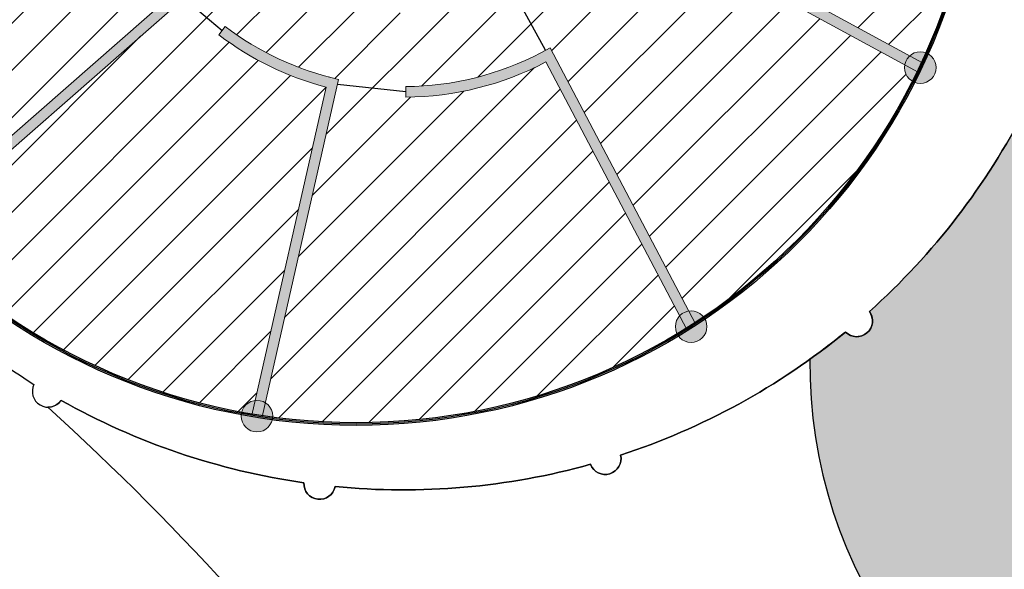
# Model space of a CAD drawing. Header units: millimetres. Extents: x -1402 to -179, y -280 to 6164.
# Tile 157 of 212: x -768 to -749, y 3969 to 3979. Entities that reach past the tile are written whole.
import ezdxf

# ---------------------------------------------------------------- set-up
doc = ezdxf.new("R2010")
doc.units = ezdxf.units.MM
for name, color, linetype, lineweight in [('AJN-2-SBT-C', 2, 'CONTINUOUS', 20), ('AJN-4-PRT-C', 41, 'CONTINUOUS', 30), ('AJN-4-VIT-C', 130, 'CONTINUOUS', 30)]:
    doc.layers.add(name, color=color, linetype=linetype, lineweight=lineweight)
doc.layers.add('AJN-2-SBT-H', color=7, linetype='CONTINUOUS', true_color=0x6e6e6e)
doc.layers.add('AJN-9-SRF-MARINHORIZON-HOUSING SIMPLEX', color=7, linetype='CONTINUOUS', true_color=0x71c6c3)
for name, color, linetype in [('AJN-2-SBT-V', 51, 'CONTINUOUS'), ('AJN-7-PER-V', 8, 'CONTINUOUS'), ('AJN-8-254-H', 254, 'CONTINUOUS')]:
    doc.layers.add(name, color=color, linetype=linetype)
doc.layers.add('AJN-6-Etang', color=7, linetype='CONTINUOUS', lineweight=15, true_color=0x46a499)

msp = doc.modelspace()

# ---------------------------------------------------------------- hatches: boundary and pattern name
at = {"layer": 'AJN-2-SBT-H'}
h = msp.add_hatch(color=256, dxfattribs=at)
h.dxf.hatch_style = 1
edge = h.paths.add_edge_path()
edge.add_line((-769.7103479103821, 3992.514794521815), (-765.7239736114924, 3988.579361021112))
edge.add_arc((-760.8848278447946, 3983.802053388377), 6.799999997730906, 135.3684326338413, 137.0538456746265)
edge.add_line((-765.8623891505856, 3988.434966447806), (-769.8584379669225, 3992.379951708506))
edge.add_line((-769.8584379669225, 3992.379951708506), (-769.7103479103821, 3992.514794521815))
edge = h.paths.add_edge_path()
edge.add_line((-773.3468688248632, 3986.396472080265), (-766.3784213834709, 3984.888529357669))
edge.add_arc((-760.884827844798, 3983.802053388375), 5.600000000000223, 168.8128953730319, 190.5569424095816)
edge.add_line((-766.3900383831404, 3982.776062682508), (-766.1934237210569, 3982.812705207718))
edge.add_arc((-760.884827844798, 3983.802053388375), 5.400000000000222, 116.9310862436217, 190.556942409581, ccw=False)
edge.add_line((-763.3305877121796, 3988.616433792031), (-763.4211714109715, 3988.794744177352))
edge.add_arc((-760.8848278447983, 3983.802053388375), 5.599999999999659, 116.9310862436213, 166.7665087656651)
edge.add_line((-766.3361212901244, 3985.084004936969), (-773.2992448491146, 3986.590795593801))
edge.add_line((-773.2992448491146, 3986.590795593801), (-773.3468688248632, 3986.396472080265))
edge = h.paths.add_edge_path()
edge.add_line((-752.0235144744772, 3990.423398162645), (-756.3375936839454, 3987.076600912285))
edge.add_line((-756.3375936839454, 3987.076600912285), (-756.4601854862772, 3987.234623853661))
edge.add_arc((-760.8848278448, 3983.802053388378), 5.599999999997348, 37.80376767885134, 65.16699431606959)
edge.add_line((-758.5329681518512, 3988.884253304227), (-758.4489731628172, 3989.065760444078))
edge.add_arc((-760.8848278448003, 3983.802053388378), 5.799999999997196, 37.80376767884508, 65.16699431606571, ccw=False)
edge.add_line((-756.3021625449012, 3987.357215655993), (-752.1388081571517, 3990.587082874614))
edge.add_line((-752.1388081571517, 3990.587082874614), (-752.0235144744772, 3990.423398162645))
edge = h.paths.add_edge_path()
edge.add_line((-758.554446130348, 3995.093201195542), (-759.751935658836, 3989.286263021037))
edge.add_arc((-760.8848278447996, 3983.802053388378), 5.599999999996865, 78.32838359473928, 102.8369681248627)
edge.add_line((-762.1290225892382, 3989.262088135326), (-762.1734581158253, 3989.457089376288))
edge.add_arc((-760.8848278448, 3983.802053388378), 5.799999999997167, 80.30515618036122, 102.83696812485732, ccw=False)
edge.add_line((-759.9081039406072, 3989.519221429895), (-758.7477317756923, 3995.146167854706))
edge.add_line((-758.7477317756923, 3995.146167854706), (-758.554446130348, 3995.093201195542))
edge = h.paths.add_edge_path()
edge.add_line((-765.2481103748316, 3979.980827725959), (-770.3896560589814, 3975.47802366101))
edge.add_line((-770.3896560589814, 3975.47802366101), (-770.2503483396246, 3975.334170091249))
edge.add_line((-770.2503483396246, 3975.334170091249), (-764.9631983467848, 3979.96448983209))
edge.add_arc((-760.8848278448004, 3983.802053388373), 5.599999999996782, 221.2108560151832, 223.2575691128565, ccw=False)
edge.add_line((-765.0976523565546, 3980.112594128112), (-765.2481103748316, 3979.980827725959))
h = msp.add_hatch(color=256, dxfattribs=at)
h.dxf.hatch_style = 1
h.paths.add_polyline_path([(-755.2793330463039, 3980.974655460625), (-751.0236288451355, 3978.655159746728), (-751.1096930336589, 3978.474290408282), (-755.3750463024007, 3980.799045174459)])
h = msp.add_hatch(color=256, dxfattribs=at)
h.dxf.hatch_style = 1
edge = h.paths.add_edge_path()
edge.add_line((-762.3591453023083, 3978.192562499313), (-763.7719213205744, 3971.958376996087))
edge.add_line((-763.7719213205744, 3971.958376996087), (-763.5740534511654, 3971.926590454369))
edge.add_line((-763.5740534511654, 3971.926590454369), (-762.1206361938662, 3978.340114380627))
edge.add_arc((-760.8848278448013, 3983.802053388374), 5.599999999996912, 232.7424360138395, 257.2510205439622, ccw=False)
edge.add_line((-764.2750626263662, 3979.344889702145), (-764.3961424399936, 3979.18570528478))
edge.add_arc((-760.8848278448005, 3983.802053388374), 5.799999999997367, 232.7424360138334, 255.2742479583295)
h = msp.add_hatch(color=256, dxfattribs=at)
h.dxf.hatch_style = 1
edge = h.paths.add_edge_path()
edge.add_line((-758.1819672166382, 3978.670333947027), (-755.5062515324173, 3973.590151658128))
edge.add_line((-755.5062515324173, 3973.590151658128), (-755.3368813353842, 3973.697756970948))
edge.add_line((-755.3368813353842, 3973.697756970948), (-758.0982134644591, 3978.940491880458))
edge.add_line((-758.0982134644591, 3978.940491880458), (-758.2751693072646, 3978.847289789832))
edge.add_arc((-760.8848278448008, 3983.802053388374), 5.599999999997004, 270.4124098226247, 297.77563645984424, ccw=False)
edge.add_line((-760.8445199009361, 3978.202198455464), (-760.8430803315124, 3978.002203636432))
edge.add_arc((-760.8848278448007, 3983.802053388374), 5.799999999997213, 270.4124098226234, 297.7756364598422)
h = msp.add_hatch(color=256, dxfattribs=at)
h.dxf.hatch_style = 1
edge = h.paths.add_edge_path()
edge.add_arc((-751.0666609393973, 3978.564725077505), 0.2999999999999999, 0, 360)
h = msp.add_hatch(color=256, dxfattribs=at)
h.dxf.hatch_style = 1
edge = h.paths.add_edge_path()
edge.add_arc((-755.4215664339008, 3973.643954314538), 0.2999999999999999, 0, 360)
h = msp.add_hatch(color=256, dxfattribs=at)
h.dxf.hatch_style = 1
edge = h.paths.add_edge_path()
edge.add_arc((-763.6729873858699, 3971.942483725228), 0.2999999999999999, 0, 360)
at = {"layer": 'AJN-6-Etang', "transparency": 33554687}
h = msp.add_hatch(color=256, dxfattribs=at)
h.dxf.hatch_style = 1
h.set_gradient(color1=(39, 228, 241), rotation=300, centered=1, tint=0.7570968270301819)
h.paths.add_polyline_path([(-604.5510643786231, 4021.717992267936, 0.02971804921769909), (-591.6144267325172, 4022.195111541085, 0.02184083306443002), (-582.5331124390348, 4023.90017477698, -0.02903385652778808), (-577.2226050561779, 4024.553307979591, -0.0702276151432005), (-548.5288704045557, 4022.054603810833, -0.02562626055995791), (-538.2477084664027, 4018.717226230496, 0.05046142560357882), (-534.5684667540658, 4017.571017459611, 0.03373184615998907), (-534.0050734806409, 4017.522155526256, 0.0625782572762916), (-533.5744402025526, 4017.573703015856, 0.1300044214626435), (-533.2583156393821, 4017.747507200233, 0.1534627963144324), (-533.1217377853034, 4017.994566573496, 0.1333956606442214), (-533.1601495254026, 4018.586747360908), (-534.4543502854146, 4022.789333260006, 0.2247122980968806), (-541.570289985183, 4030.569787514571, -0.1917949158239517), (-547.9162688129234, 4036.685031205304, 0.0008070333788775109), (-554.3042454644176, 4036.18477391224, 0.00076015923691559), (-560.5134006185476, 4035.678628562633, -0.02398197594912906), (-575.0031898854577, 4035.172704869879, -0.04121437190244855), (-598.3627669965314, 4032.615722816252, -0.003885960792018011), (-604.9859279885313, 4032.126991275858, 0.04175151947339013), (-626.0528815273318, 4029.095905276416, -0.06530521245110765), (-630.7133635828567, 4028.647461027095, -0.002990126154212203), (-639.4417628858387, 4027.050513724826, -0.003401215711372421), (-647.7917072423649, 4024.392247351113, -0.04692810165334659), (-658.6794310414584, 4022.09866041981, 0.06355717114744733), (-675.8507716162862, 4016.767373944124, -0.01045696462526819), (-697.9203321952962, 4006.908648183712, -0.01169315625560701), (-714.6104849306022, 3999.2314983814, 0.01966983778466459), (-728.5223015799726, 3990.826907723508, 0.09995445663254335), (-740.3772431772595, 3979.652164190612, 0.1092895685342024), (-742.6925910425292, 3972.560884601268, -0.2224639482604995), (-755.4064137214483, 3950.675734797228, 0.02689056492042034), (-753.3852276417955, 3944.670576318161, 0.1494071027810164), (-750.9497066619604, 3941.940869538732, 0.1186704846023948), (-747.3219212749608, 3940.781047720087, 0.1138910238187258), (-737.0776827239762, 3942.367112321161, 0.1682789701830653), (-711.943919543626, 3962.485513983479, 0.02603111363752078), (-704.1470789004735, 3975.898439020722, -0.08052688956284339), (-690.0620695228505, 3996.37694246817, -0.09865774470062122), (-667.115943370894, 4010.081158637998, -0.092955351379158)])
at = {"layer": 'AJN-8-254-H'}
h = msp.add_hatch(color=255, dxfattribs=at)
h.dxf.hatch_style = 1
h.paths.add_polyline_path([(-747.8891159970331, 3981.147743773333, -0.05596775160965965), (-748.8047726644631, 3978.330188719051, -0.2687177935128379), (-748.654026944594, 3978.06995198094, -0.5292910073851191), (-749.0643059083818, 3977.790956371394, -0.09252206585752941), (-752.0341196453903, 3973.929737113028, -0.1603391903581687), (-751.9754730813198, 3973.751555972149, -0.6700413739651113), (-752.4886940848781, 3973.540518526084, -0.01604410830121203), (-753.1649440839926, 3973.022717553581, 3.446576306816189)])
at = {"layer": 'AJN-9-SRF-MARINHORIZON-HOUSING SIMPLEX'}
h = msp.add_hatch(dxfattribs=at)
h.set_pattern_fill('ANSI31', color=256, scale=0.2)
h.set_pattern_definition([(45, (0, 3900), (-0.4490128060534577, 0.4490128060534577), [])])
h.paths.add_polyline_path([(-751.9523727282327, 3990.274659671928, -0.2453242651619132), (-752.2298196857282, 3990.263349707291), (-756.3375936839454, 3987.076600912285), (-756.4601854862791, 3987.234623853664, 0.1199651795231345), (-758.5329681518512, 3988.884253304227), (-758.4909706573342, 3988.975006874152), (-759.7313172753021, 3989.386246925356), (-759.751935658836, 3989.286263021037), (-759.9485218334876, 3989.323224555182, 0.09832347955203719), (-762.1290225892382, 3989.262088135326), (-762.1734581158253, 3989.457089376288, -0.09863155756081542), (-759.9081039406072, 3989.519221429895), (-758.8061531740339, 3994.862867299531, -0.2627030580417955), (-758.9510889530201, 3995.119684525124, -0.04324066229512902), (-758.9466182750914, 3995.17128316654, 0.2435690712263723), (-769.5444822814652, 3992.627492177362, -0.1624049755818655), (-769.4843929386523, 3992.447373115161, -0.1102261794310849), (-769.5128566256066, 3992.319826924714), (-765.7239736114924, 3988.579361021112, 0.007354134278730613), (-765.8623891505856, 3988.434966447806), (-769.653365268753, 3992.177499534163, -0.3064798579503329), (-769.9861406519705, 3992.225341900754, 0.1382648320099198), (-773.2493712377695, 3986.683790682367, -0.1893949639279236), (-773.08068105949, 3986.543499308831), (-766.3361212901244, 3985.084004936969, -0.2209413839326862), (-763.4211714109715, 3988.794744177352), (-763.3305877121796, 3988.616433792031), (-762.7870855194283, 3987.546571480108, -0.3815023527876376), (-757.3785961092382, 3986.114268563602), (-757.5038186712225, 3986.031689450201), (-756.9002521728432, 3984.527075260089), (-756.7526752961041, 3984.553927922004, -0.03549234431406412), (-756.6878723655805, 3983.961943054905), (-754.6191656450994, 3984.158743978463), (-754.6264393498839, 3984.258479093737), (-750.2581464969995, 3984.576150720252, -0.3164227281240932), (-749.9932258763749, 3984.797386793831, 0.1246268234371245)])
h.paths.add_polyline_path([(-752.2978155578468, 3990.761941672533, 0.1604133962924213), (-758.3705402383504, 3995.013418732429, -0.274672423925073), (-758.6102747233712, 3994.822473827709), (-759.7313172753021, 3989.386246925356), (-758.4909706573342, 3988.975006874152), (-758.4489731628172, 3989.065760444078, -0.1199651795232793), (-756.3021625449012, 3987.357215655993), (-752.3727245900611, 3990.405614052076, -0.1116851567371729), (-752.4019280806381, 3990.534723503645, -0.2181951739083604)], flags=17)
h.paths.add_polyline_path([(-764.3165791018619, 3985.599064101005), (-764.6016605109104, 3985.757853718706, -0.01190499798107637), (-764.5043518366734, 3985.932557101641), (-764.2133257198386, 3985.770549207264), (-763.5282631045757, 3987.001175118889), (-763.5749431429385, 3987.027464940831, -0.05633894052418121), (-762.7870855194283, 3987.546571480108), (-763.3305877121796, 3988.616433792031, 0.3327810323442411), (-766.1934237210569, 3982.812705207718), (-765.013735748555, 3983.032560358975, -0.08252612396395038), (-765.0406890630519, 3984.409356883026), (-764.9939156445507, 3984.383014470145)])
h.paths.add_polyline_path([(-765.013735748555, 3983.032560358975), (-766.1934237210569, 3982.812705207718), (-766.3900383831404, 3982.776062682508, -0.09516200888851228), (-766.3784213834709, 3984.888529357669), (-773.0510322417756, 3986.332454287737, -0.391382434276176), (-773.3869079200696, 3986.102109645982, 0.05178632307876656), (-773.639792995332, 3983.66703734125, 0.1882113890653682), (-770.5074084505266, 3975.640359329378, -0.3056217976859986), (-770.1731056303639, 3975.667671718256), (-765.2481103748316, 3979.980827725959), (-765.0976523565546, 3980.112594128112, 0.008930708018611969), (-764.9631983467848, 3979.96448983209), (-765.0544341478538, 3979.884588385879), (-764.3356025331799, 3979.265297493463), (-764.2750626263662, 3979.344889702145, 0.09832347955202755), (-762.3149158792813, 3978.387734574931), (-762.1206361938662, 3978.340114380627), (-762.1431989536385, 3978.240551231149), (-760.8438001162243, 3978.102201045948), (-760.8445199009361, 3978.202198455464, 0.1199651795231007), (-758.275169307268, 3978.84728978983), (-758.186691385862, 3978.893890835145), (-758.8615480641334, 3980.121518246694, -0.1811715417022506), (-761.7779257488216, 3979.698106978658, -0.3017550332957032)])
h.paths.add_polyline_path([(-762.3591453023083, 3978.192562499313, -0.09863155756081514), (-764.3961424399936, 3979.18570528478), (-764.3356025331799, 3979.265297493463), (-765.0544341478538, 3979.884588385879), (-770.0413392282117, 3975.517213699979, -0.09514258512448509), (-770.020002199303, 3975.406096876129, -0.1785716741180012), (-770.0918761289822, 3975.211267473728, 0.1490277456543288), (-763.9633696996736, 3972.017836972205, -0.3093133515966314), (-763.7080024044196, 3972.240433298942)])
h.paths.add_polyline_path([(-758.1819672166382, 3978.670333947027, -0.1199651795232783), (-760.8430803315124, 3978.002203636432), (-760.8438001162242, 3978.102201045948), (-762.1431989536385, 3978.240551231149), (-763.5129482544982, 3972.196230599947, -0.2748153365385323), (-763.3736145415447, 3971.923095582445, 0.170335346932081), (-755.6888489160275, 3973.507718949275, -0.1183940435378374), (-755.7215664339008, 3973.643954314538, -0.1887400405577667), (-755.6418521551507, 3973.847606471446)])
h.paths.add_polyline_path([(-755.3750463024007, 3980.799045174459), (-755.3271896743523, 3980.886850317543), (-757.1294560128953, 3981.921313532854, -0.007953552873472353), (-757.1911791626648, 3981.802813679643), (-757.3230951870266, 3981.874215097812), (-757.98136294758, 3980.978511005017), (-757.873827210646, 3980.873935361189, -0.07431663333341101), (-758.8615480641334, 3980.121518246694), (-758.186691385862, 3978.893890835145), (-758.0982134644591, 3978.940491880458), (-755.4648959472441, 3973.940808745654, -0.270077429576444), (-755.1846789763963, 3973.828031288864, 0.1282627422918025), (-751.2205784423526, 3978.307218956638, -0.2638951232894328), (-751.3666609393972, 3978.564725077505, -0.03981708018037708), (-751.362868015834, 3978.612278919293)])
h.paths.add_polyline_path([(-756.802154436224, 3982.816265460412, -0.0569053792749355), (-757.1294560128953, 3981.921313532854), (-755.3271896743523, 3980.886850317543), (-755.2793330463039, 3980.974655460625), (-751.2671547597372, 3978.787889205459, -0.2771498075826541), (-750.9639277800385, 3978.846586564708, 0.05200651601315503), (-750.20222379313, 3981.184135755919, -0.2993854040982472), (-750.4167678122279, 3981.434494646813)])
h.paths.add_polyline_path([(-749.9391930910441, 3983.66703734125, 0.01122496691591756), (-749.9511351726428, 3984.198913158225, -0.313171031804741), (-750.2430037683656, 3984.377632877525), (-754.611891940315, 3984.059008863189), (-754.6191656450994, 3984.158743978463), (-756.6878723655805, 3983.961943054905, -0.02424562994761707), (-756.6921074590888, 3983.554877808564, -0.03261475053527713), (-756.7598543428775, 3983.011741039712), (-750.3744677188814, 3981.629970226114, -0.2846100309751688), (-750.09183226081, 3981.771162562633, 0.04019058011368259)])

# ---------------------------------------------------------------- linework, layer by layer
at = {"layer": 'AJN-2-SBT-C'}
msp.add_line((-762.3149158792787, 3978.38773457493), (-762.1206361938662, 3978.340114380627), dxfattribs=at)
msp.add_lwpolyline([(-755.2793330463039, 3980.974655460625), (-751.0236288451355, 3978.655159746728), (-751.1096930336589, 3978.474290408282), (-755.3750463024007, 3980.799045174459)], close=True, dxfattribs=at)
for points in [[(-765.2481103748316, 3979.980827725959), (-770.3896560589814, 3975.47802366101), (-770.2503483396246, 3975.334170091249), (-764.9631983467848, 3979.96448983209, -0.008930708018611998), (-765.0976523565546, 3980.112594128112)], [(-762.3591453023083, 3978.192562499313), (-763.7719213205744, 3971.958376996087), (-763.5740534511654, 3971.926590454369), (-762.1206361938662, 3978.340114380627, -0.1073483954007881), (-764.2750626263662, 3979.344889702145), (-764.3961424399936, 3979.18570528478, 0.09863155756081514)], [(-758.1819672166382, 3978.670333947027), (-755.5062515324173, 3973.590151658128), (-755.3368813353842, 3973.697756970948), (-758.0982134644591, 3978.940491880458), (-758.2751693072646, 3978.847289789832, -0.1199651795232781), (-760.8445199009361, 3978.202198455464), (-760.8430803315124, 3978.002203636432, 0.1199651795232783)]]:
    msp.add_lwpolyline(points, format="xyb", close=True, dxfattribs=at)
for centre in [(-751.0666609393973, 3978.564725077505), (-755.4215664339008, 3973.643954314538), (-763.6729873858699, 3971.942483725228)]:
    msp.add_circle(centre, 0.2999999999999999, dxfattribs=at)
at = {"layer": 'AJN-2-SBT-V', "flags": 128}
msp.add_lwpolyline([(-647.7917072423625, 4024.392247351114, -0.04692810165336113), (-658.6794310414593, 4022.09866041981, 0.063557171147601), (-675.8507716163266, 4016.767373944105, -0.01045696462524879), (-697.920332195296, 4006.908648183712, -0.01169315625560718), (-714.6104849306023, 3999.2314983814, 0.01966983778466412), (-728.5223015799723, 3990.826907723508, 0.09995445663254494), (-740.3772431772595, 3979.652164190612, 0.1092895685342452), (-742.6925910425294, 3972.560884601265, -0.2224639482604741), (-755.4064137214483, 3950.675734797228, 0.02689056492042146), (-753.3852276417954, 3944.670576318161, 0.1494071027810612), (-750.9497066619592, 3941.940869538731, 0.1186704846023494), (-747.3219212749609, 3940.781047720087, 0.1138910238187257), (-737.0776827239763, 3942.367112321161, 0.1682789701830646), (-711.9439195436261, 3962.485513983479, 0.02603111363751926), (-704.147078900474, 3975.898439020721, -0.08052688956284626), (-690.0620695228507, 3996.37694246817, -0.09865774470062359), (-667.1159433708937, 4010.081158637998, -0.09295535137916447), (-604.5510643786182, 4021.717992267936, 0.02971804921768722)], format="xyb", dxfattribs=at)
at = {"layer": 'AJN-2-SBT-V', "linetype": 'Continuous', "flags": 128}
msp.add_lwpolyline([(-728.5223015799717, 3990.826907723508, -0.01966983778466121), (-714.6104849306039, 3999.2314983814, 0.01860396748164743), (-728.2303048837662, 3992.257893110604, 0.003519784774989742), (-747.9017606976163, 3981.086849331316, -0.05479290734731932), (-748.8047726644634, 3978.33018871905, -0.9303294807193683), (-749.0643059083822, 3977.790956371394, -0.09252206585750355), (-752.0341196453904, 3973.929737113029, -0.9303294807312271), (-752.4886940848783, 3973.540518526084, -0.09251747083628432), (-756.7609402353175, 3971.200774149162, -0.9303294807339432), (-757.3337024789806, 3971.027360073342, -0.09252206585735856), (-762.1865295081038, 3970.604420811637, -0.9303294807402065), (-762.7806556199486, 3970.676136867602, -0.0925220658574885), (-767.3934586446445, 3972.241657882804, -0.2494926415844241), (-767.644052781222, 3972.112660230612, -0.05096105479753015), (-760.7108442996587, 3964.390733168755, -0.08997890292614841), (-756.512110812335, 3955.404548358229, 0.02060412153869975), (-755.4064137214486, 3950.675734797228, 0.222463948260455), (-742.6925910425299, 3972.560884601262, -0.1092895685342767), (-740.3772431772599, 3979.652164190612, -0.09995445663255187)], format="xyb", close=True, dxfattribs=at)
at = {"layer": 'AJN-2-SBT-V'}
msp.add_lwpolyline([(-747.8891159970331, 3981.147743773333, -0.05596775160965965), (-748.8047726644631, 3978.330188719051, -0.2687177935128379), (-748.654026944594, 3978.06995198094, -0.5292910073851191), (-749.0643059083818, 3977.790956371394, -0.09252206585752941), (-752.0341196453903, 3973.929737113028, -0.1603391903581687), (-751.9754730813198, 3973.751555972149, -0.6700413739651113), (-752.4886940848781, 3973.540518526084, -0.01604410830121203), (-753.1649440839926, 3973.022717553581, 3.446576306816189), (-747.8891159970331, 3981.147743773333, -0.05596775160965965)], format="xyb", close=True, dxfattribs=at)
at = {"layer": 'AJN-4-PRT-C', "linetype": 'Continuous'}
for points in [[(-758.186691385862, 3978.893890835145), (-758.8615480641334, 3980.121518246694)], [(-765.0544341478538, 3979.884588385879), (-764.3356025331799, 3979.265297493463)], [(-760.8438001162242, 3978.102201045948), (-762.1431989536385, 3978.240551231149)]]:
    msp.add_lwpolyline(points, dxfattribs=at)
at = {"layer": 'AJN-4-VIT-C'}
for radius in [11.90029995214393, 11.87529995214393, 11.85029995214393]:
    msp.add_circle((-761.789493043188, 3983.66703734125), radius, dxfattribs=at)
at = {"layer": 'AJN-7-PER-V', "ltscale": 5}
msp.add_lwpolyline([(-771.5013001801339, 3975.835501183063, 0.09251747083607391), (-767.9085058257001, 3972.546379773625, 0.9303294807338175), (-767.3934586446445, 3972.241657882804, 0.09252206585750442), (-762.7806556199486, 3970.676136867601, 0.9303294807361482), (-762.1865295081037, 3970.604420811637, 0.09252206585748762), (-757.3337024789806, 3971.027360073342, 0.9303294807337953), (-756.7609402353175, 3971.200774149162, 0.09251747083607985), (-752.4886940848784, 3973.540518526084, 0.9303294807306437), (-752.0341196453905, 3973.929737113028, 0.09252206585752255), (-749.064305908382, 3977.790956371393, 0.9303294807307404), (-748.8047726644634, 3978.330188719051, 0.09252206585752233), (-747.6396971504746, 3983.060030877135, 0.930329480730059), (-747.6190817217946, 3983.658114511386, 0.07143186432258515), (-748.1109409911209, 3987.399699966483), (-747.9063755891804, 3987.457492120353, 0.03327357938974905), (-748.5080316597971, 3989.148345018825, 0.6804109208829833), (-748.99328496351, 3990.153571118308, 0.08312891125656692), (-751.7158443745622, 3993.683592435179, 0.6825976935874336), (-752.5658477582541, 3994.409107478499, 0.08312872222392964), (-756.4796277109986, 3996.543496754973, 0.6804328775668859), (-757.5486005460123, 3996.864863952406, 0.08320066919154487), (-761.9943722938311, 3997.24215241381)], format="xyb", dxfattribs=at)
msp.add_arc((-744.1155042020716, 3972.922030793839), 9.050000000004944, 179.3625364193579, 114.6436700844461, dxfattribs=at)

doc.saveas('drawing.dxf')
